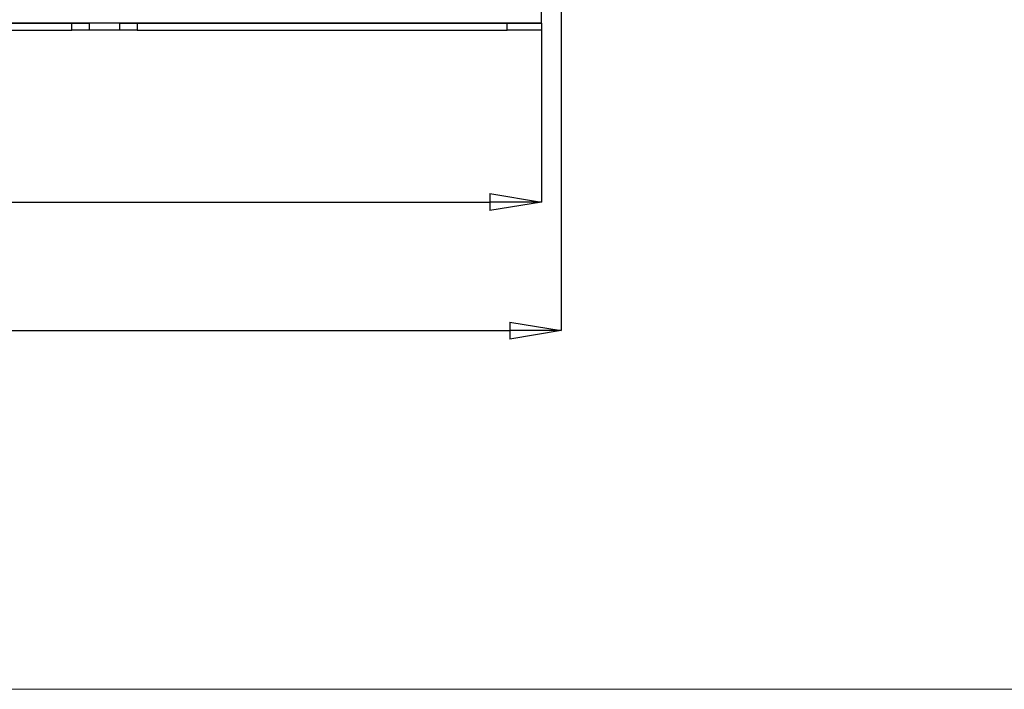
# Paper-space layout 'Sheet1' of a CAD drawing. Header units: millimetres. Extents: x -7 to 413, y -20 to 277.
# Tile 14 of 108: x 90 to 147, y -13 to 26. Entities that reach past the tile are written whole.
import ezdxf

# ---------------------------------------------------------------- set-up
doc = ezdxf.new("R2010")
doc.units = ezdxf.units.MM
doc.header["$PDSIZE"] = -1
doc.styles.add('SLDTEXTSTYLE1', font='TXT', dxfattribs={"width": 0.75})
doc.dimstyles.new('SLDDIMSTYLE1', dxfattribs={"dimtxt": 2.5, "dimasz": 3, "dimexe": 0, "dimexo": 0.0625, "dimtad": 1, "dimdec": 1, "dimlfac": 5, "dimrnd": 1e-09, "dimzin": 4, "dimdsep": 46, "dimtxsty": 'SLDTEXTSTYLE1', "dimblk1": 'CLOSED', "dimblk2": 'CLOSED', "dimsah": 1, "dimcen": 0.09, "dimadec": 0, "dimazin": 1, "dimtfac": 1, "dimtofl": 0, "dimtmove": 0, "dimatfit": 3, "dimldrblk": 'CLOSED', "dimfxl": 0, "dimfrac": 2, "dimtolj": 1, "dimtzin": 12, "dimarcsym": 0})
doc.dimstyles.new('SLDDIMSTYLE5', dxfattribs={"dimtxt": 2.5, "dimasz": 3, "dimexe": 0, "dimexo": 0.0625, "dimtad": 1, "dimdec": 0, "dimlfac": 5, "dimrnd": 1e-09, "dimzin": 12, "dimdsep": 46, "dimtxsty": 'SLDTEXTSTYLE1', "dimblk1": 'CLOSED', "dimblk2": 'CLOSED', "dimsah": 1, "dimcen": 0.09, "dimadec": 0, "dimazin": 3, "dimtfac": 1, "dimtofl": 0, "dimtmove": 0, "dimatfit": 3, "dimldrblk": 'CLOSED', "dimfxl": 0, "dimfrac": 2, "dimtolj": 1, "dimtzin": 12, "dimarcsym": 0})

# ---------------------------------------------------------------- blocks, each defined once
blk = doc.blocks.new('_Closed')
at = {"color": 0, "linetype": 'ByBlock', "lineweight": -2}
for p, q in [((-1, 0.166667), (0, 0)), ((-1, 0.166667), (-1, -0.166667)), ((0, 0), (-1, -0.166667)), ((0, 0), (-1, 0))]:
    blk.add_line(p, q, dxfattribs=at)
blk = doc.blocks.new('_D_13')
at = {"color": 0, "linetype": 'Continuous', "lineweight": -2}
for p, q in [((32.425, 26.297), (32.425, 7.647)), ((121.616, 26.297), (121.616, 7.647)), ((35.425, 7.647), (118.616, 7.647))]:
    blk.add_line(p, q, dxfattribs=at)
at = {"layer": 'Defpoints', "color": 0}
for p in [(32.425, 26.36), (121.616, 26.36), (121.616, 7.647)]:
    blk.add_point(p, dxfattribs=at)
at = {"color": 0, "lineweight": -2, "xscale": 3, "yscale": 3, "zscale": 3, "rotation": 180}
blk.add_blockref('_Closed', (32.425, 7.647), dxfattribs=at)
at = {"color": 0, "lineweight": -2, "xscale": 3, "yscale": 3, "zscale": 3}
blk.add_blockref('_Closed', (121.616, 7.647), dxfattribs=at)
at = {"color": 0, "lineweight": 18, "insert": (77.021, 10.772), "char_height": 2.5, "attachment_point": 2, "style": 'SLDTEXTSTYLE1'}
blk.add_mtext('\\A1;446.0', dxfattribs=at)
blk = doc.blocks.new('_D_14')
at = {"color": 0, "linetype": 'Continuous', "lineweight": -2}
for p, q in [((33.58, 25.487), (33.58, 15.128)), ((120.46, 25.487), (120.46, 15.128)), ((36.58, 15.128), (117.46, 15.128))]:
    blk.add_line(p, q, dxfattribs=at)
at = {"layer": 'Defpoints', "color": 0}
for p in [(33.58, 25.55), (120.46, 25.55), (120.46, 15.128)]:
    blk.add_point(p, dxfattribs=at)
at = {"color": 0, "lineweight": -2, "xscale": 3, "yscale": 3, "zscale": 3, "rotation": 180}
blk.add_blockref('_Closed', (33.58, 15.128), dxfattribs=at)
at = {"color": 0, "lineweight": -2, "xscale": 3, "yscale": 3, "zscale": 3}
blk.add_blockref('_Closed', (120.46, 15.128), dxfattribs=at)
at = {"color": 0, "lineweight": 18, "insert": (77.02, 18.253), "char_height": 2.5, "attachment_point": 2, "style": 'SLDTEXTSTYLE1'}
blk.add_mtext('\\A1;(434)', dxfattribs=at)

psp = doc.layouts.new('Sheet1')

# ---------------------------------------------------------------- linework, layer by layer
at = {"color": 7, "linetype": 'Continuous', "lineweight": 25}
for p, q in [((120.46, 25.55), (120.46, 26.253)), ((33.58, 25.55), (120.46, 25.55)), ((60.92, 25.528), (93.12, 25.528)), ((93.12, 25.128), (93.12, 25.528)), ((93.12, 25.528), (94.12, 25.528)), ((94.12, 25.528), (94.12, 25.128)), ((95.92, 25.528), (94.12, 25.528)), ((95.92, 25.128), (95.92, 25.528)), ((95.92, 25.528), (96.92, 25.528)), ((96.92, 25.528), (96.92, 25.128)), ((96.92, 25.528), (118.46, 25.528)), ((118.46, 25.128), (118.46, 25.528)), ((118.46, 25.528), (120.46, 25.528)), ((120.46, 25.528), (120.46, 25.55)), ((120.46, 25.528), (120.46, 25.128)), ((60.92, 25.128), (93.12, 25.128)), ((94.12, 25.128), (93.12, 25.128)), ((95.92, 25.128), (94.12, 25.128)), ((96.92, 25.128), (95.92, 25.128)), ((96.92, 25.128), (118.46, 25.128)), ((120.46, 25.128), (118.46, 25.128))]:
    psp.add_line(p, q, dxfattribs=at)
at = {"color": 7, "linetype": 'Continuous', "lineweight": 18}
psp.add_line((-0.121, -13.222), (405.879, -13.222), dxfattribs=at)

# ---------------------------------------------------------------- dimensions: what is measured, and where the dimension line sits
dim = psp.add_linear_dim(base=(121.616, 7.647), p1=(32.425, 26.36), p2=(121.616, 26.36), angle=0, dimstyle='SLDDIMSTYLE1', dxfattribs=at)
dim.commit()
dim.dimension.update_dxf_attribs({"geometry": '_D_13', "text_midpoint": (77.021, 7.647), "dimtype": 160})
dim = psp.add_linear_dim(base=(120.46, 15.128), p1=(33.58, 25.55), p2=(120.46, 25.55), text='(<>)', dimstyle='SLDDIMSTYLE5', dxfattribs=at)
dim.commit()
dim.dimension.update_dxf_attribs({"geometry": '_D_14', "text_midpoint": (77.02, 15.128), "dimtype": 160})

doc.saveas('drawing.dxf')
